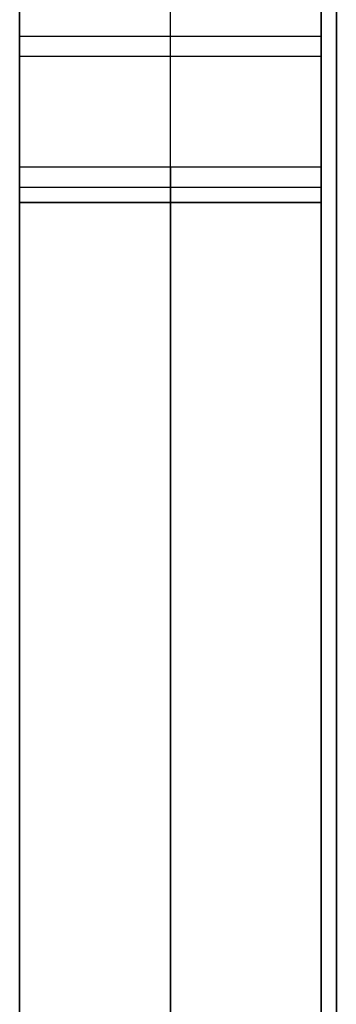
# Model space of a CAD drawing. Header units: millimetres. Extents: x -88 to 88, y -12 to 103.
# Tile 160 of 256: x -47.591 to -47.381, y 9.695 to 10.346. Entities that reach past the tile are written whole.
import ezdxf

# ---------------------------------------------------------------- set-up
doc = ezdxf.new("R2010")
doc.units = ezdxf.units.MM
doc.layers.add('Default', color=7, linetype='Continuous', true_color=0x000000)

msp = doc.modelspace()

# ---------------------------------------------------------------- linework, layer by layer
at = {"layer": 'Default', "color": 254, "true_color": 0xcad1ee}
for points in [[(-47.59118, 18.33519), (-47.59118, 4.53519)], [(-47.59118, 4.53519), (-47.59118, 18.33519)], [(-47.39118, 18.33519), (-47.39118, 4.53519)], [(-47.39118, 4.53519), (-47.39118, 18.33519)], [(-47.38118, 18.33519), (-47.38118, 4.53519)], [(-47.38118, 4.53519), (-47.38118, 18.33519)], [(-47.39118, 11.93519), (-47.39118, 10.23519)], [(-47.39118, 7.13519), (-47.39118, 11.93519)], [(-47.39118, 11.93519), (-47.39118, 5.92019)], [(-47.59118, 11.92519), (-47.59118, 7.12519)], [(-47.49118, 7.12519), (-47.49118, 11.92519)], [(-47.39118, 7.12519), (-47.39118, 11.92519)], [(-47.39118, 10.33519), (-47.59118, 10.33519)], [(-47.59118, 10.33201), (-47.59118, 8.63836)], [(-47.39118, 10.32201), (-47.59118, 10.32201)], [(-47.39118, 10.24858), (-47.59118, 10.24858)], [(-47.59118, 10.24858), (-47.59118, 8.72179)], [(-47.49118, 10.24858), (-47.49118, 8.72179)], [(-47.39118, 8.72179), (-47.39118, 10.24858)], [(-47.59118, 10.23519), (-47.59118, 8.73519)], [(-47.39118, 10.23519), (-47.59118, 10.23519)], [(-47.59118, 10.22519), (-47.59118, 8.72519)], [(-47.39118, 10.22519), (-47.59118, 10.22519)], [(-47.59118, 10.22519), (-47.39118, 10.22519)], [(-47.59118, 8.72519), (-47.59118, 10.22519)], [(-47.49118, 8.72519), (-47.49118, 10.22519)], [(-47.49118, 10.22519), (-47.49118, 8.72519)], [(-47.39118, 8.72519), (-47.39118, 10.22519)], [(-47.39118, 10.22519), (-47.39118, 8.72519)]]:
    msp.add_lwpolyline(points, dxfattribs=at)
at = {"layer": 'Default', "color": 254, "true_color": 0xcad1ee, "extrusion": (1, 2.72026e-13, 4.14135e-13)}
msp.add_lwpolyline([(10.33519, -4.37), (10.33513, -4.36659), (10.33495, -4.36318), (10.33466, -4.35977), (10.33426, -4.35638), (10.33373, -4.35301), (10.3331, -4.34965), (10.33234, -4.34632), (10.33148, -4.34302), (10.3305, -4.33975), (10.32941, -4.33651), (10.32822, -4.33331), (10.32691, -4.33016), (10.32549, -4.32705), (10.32398, -4.32399), (10.32235, -4.32099), (10.32063, -4.31804), (10.31881, -4.31515), (10.31688, -4.31233), (10.31487, -4.30958), (10.31276, -4.30689), (10.31056, -4.30428), (10.30827, -4.30174), (10.3059, -4.29929), (10.30344, -4.29692), (10.30091, -4.29463), (10.2983, -4.29243), (10.29561, -4.29032), (10.29286, -4.2883), (10.29003, -4.28638), (10.28715, -4.28456), (10.2842, -4.28283), (10.28119, -4.28121), (10.27814, -4.27969), (10.27503, -4.27828), (10.27187, -4.27697), (10.26868, -4.27577), (10.26544, -4.27469), (10.26217, -4.27371), (10.25886, -4.27284), (10.25553, -4.27209), (10.25218, -4.27145), (10.2488, -4.27093), (10.24541, -4.27052), (10.24201, -4.27023), (10.2386, -4.27006), (10.23519, -4.27)], dxfattribs=at)
at = {"layer": 'Default', "color": 254, "true_color": 0xcad1ee, "extrusion": (1, -1.32037e-13, -5.5523e-14)}
msp.add_lwpolyline([(10.24858, -4.42), (10.25196, -4.41994), (10.25534, -4.41977), (10.2587, -4.41949), (10.26206, -4.41909), (10.26539, -4.41858), (10.26871, -4.41795), (10.27201, -4.41722), (10.27528, -4.41637), (10.27852, -4.41541), (10.28173, -4.41435), (10.28489, -4.41318), (10.28802, -4.4119), (10.2911, -4.41051), (10.29413, -4.40902), (10.29712, -4.40743), (10.30004, -4.40575), (10.30291, -4.40396), (10.30571, -4.40208), (10.30845, -4.4001), (10.31112, -4.39803), (10.31372, -4.39588), (10.31625, -4.39363), (10.3187, -4.39131), (10.32106, -4.3889), (10.32335, -4.38641), (10.32555, -4.38385), (10.32766, -4.38121), (10.32968, -4.3785), (10.33161, -4.37573), (10.33345, -4.3729), (10.33519, -4.37)], dxfattribs=at)
at = {"layer": 'Default', "color": 254, "true_color": 0xcad1ee, "extrusion": (1, 0, 0)}
for points in [[(10.33519, -4.37), (10.33513, -4.36659), (10.33495, -4.36318), (10.33466, -4.35977), (10.33426, -4.35638), (10.33373, -4.35301), (10.3331, -4.34965), (10.33234, -4.34632), (10.33148, -4.34302), (10.3305, -4.33975), (10.32941, -4.33651), (10.32822, -4.33331), (10.32691, -4.33016), (10.32549, -4.32705), (10.32398, -4.32399), (10.32235, -4.32099), (10.32063, -4.31804), (10.31881, -4.31515), (10.31688, -4.31233), (10.31487, -4.30958), (10.31276, -4.30689), (10.31056, -4.30428), (10.30827, -4.30174), (10.3059, -4.29929), (10.30344, -4.29692), (10.30091, -4.29463), (10.2983, -4.29243), (10.29561, -4.29032), (10.29286, -4.2883), (10.29003, -4.28638), (10.28715, -4.28456), (10.2842, -4.28283), (10.28119, -4.28121), (10.27814, -4.27969), (10.27503, -4.27828), (10.27187, -4.27697), (10.26868, -4.27577), (10.26544, -4.27469), (10.26217, -4.27371), (10.25886, -4.27284), (10.25553, -4.27209), (10.25218, -4.27145), (10.2488, -4.27093), (10.24541, -4.27052), (10.24201, -4.27023), (10.2386, -4.27006), (10.23519, -4.27)], [(10.33519, -4.37), (10.33345, -4.3729), (10.33161, -4.37573), (10.32968, -4.3785), (10.32766, -4.38121), (10.32555, -4.38385), (10.32335, -4.38641), (10.32106, -4.3889), (10.3187, -4.39131), (10.31625, -4.39363), (10.31372, -4.39588), (10.31112, -4.39803), (10.30845, -4.4001), (10.30571, -4.40208), (10.30291, -4.40396), (10.30004, -4.40575), (10.29712, -4.40743), (10.29413, -4.40902), (10.2911, -4.41051), (10.28802, -4.4119), (10.28489, -4.41318), (10.28173, -4.41435), (10.27852, -4.41541), (10.27528, -4.41637), (10.27201, -4.41722), (10.26871, -4.41795), (10.26539, -4.41858), (10.26206, -4.41909), (10.2587, -4.41949), (10.25534, -4.41977), (10.25196, -4.41994), (10.24858, -4.42)], [(10.32201, -4.345), (10.32109, -4.34834), (10.32005, -4.35165), (10.31889, -4.35492), (10.31762, -4.35815), (10.31625, -4.36133), (10.31476, -4.36447), (10.31316, -4.36755), (10.31146, -4.37057), (10.30965, -4.37353), (10.30775, -4.37643), (10.30574, -4.37926), (10.30364, -4.38201), (10.30144, -4.3847), (10.29915, -4.3873), (10.29677, -4.38983), (10.29431, -4.39227), (10.29176, -4.39462), (10.28913, -4.39689), (10.28642, -4.39906), (10.28365, -4.40113), (10.2808, -4.40311), (10.27788, -4.40499), (10.2749, -4.40677), (10.27186, -4.40844), (10.26877, -4.41), (10.26562, -4.41146), (10.26242, -4.41281), (10.25918, -4.41404), (10.2559, -4.41517), (10.25258, -4.41617), (10.24923, -4.41707), (10.24585, -4.41784), (10.24244, -4.4185), (10.23902, -4.41904), (10.23557, -4.41946), (10.23212, -4.41976), (10.22866, -4.41994), (10.22519, -4.42)], [(10.22519, -4.27), (10.22866, -4.27006), (10.23212, -4.27024), (10.23557, -4.27054), (10.23902, -4.27096), (10.24244, -4.2715), (10.24585, -4.27216), (10.24923, -4.27293), (10.25258, -4.27383), (10.2559, -4.27483), (10.25918, -4.27596), (10.26242, -4.27719), (10.26562, -4.27854), (10.26877, -4.28), (10.27186, -4.28156), (10.2749, -4.28323), (10.27788, -4.28501), (10.2808, -4.28689), (10.28365, -4.28887), (10.28642, -4.29094), (10.28913, -4.29311), (10.29176, -4.29538), (10.29431, -4.29773), (10.29677, -4.30017), (10.29915, -4.3027), (10.30144, -4.3053), (10.30364, -4.30799), (10.30574, -4.31074), (10.30775, -4.31357), (10.30965, -4.31647), (10.31146, -4.31943), (10.31316, -4.32245), (10.31476, -4.32553), (10.31625, -4.32867), (10.31762, -4.33185), (10.31889, -4.33508), (10.32005, -4.33835), (10.32109, -4.34166), (10.32201, -4.345)]]:
    msp.add_lwpolyline(points, dxfattribs=at)
at = {"layer": 'Default', "color": 254, "true_color": 0xcad1ee, "extrusion": (1, -5.05286e-12, -2.49491e-12)}
msp.add_lwpolyline([(10.23519, -4.27), (10.2386, -4.27006), (10.24201, -4.27023), (10.24541, -4.27052), (10.2488, -4.27093), (10.25218, -4.27145), (10.25553, -4.27209), (10.25886, -4.27284), (10.26217, -4.27371), (10.26544, -4.27469), (10.26868, -4.27577), (10.27187, -4.27697), (10.27503, -4.27828), (10.27814, -4.27969), (10.28119, -4.28121), (10.2842, -4.28283), (10.28715, -4.28456), (10.29003, -4.28638), (10.29286, -4.2883), (10.29561, -4.29032), (10.2983, -4.29243), (10.30091, -4.29463), (10.30344, -4.29692), (10.3059, -4.29929), (10.30827, -4.30174), (10.31056, -4.30428), (10.31276, -4.30689), (10.31487, -4.30958), (10.31688, -4.31233), (10.31881, -4.31515), (10.32063, -4.31804), (10.32235, -4.32099), (10.32398, -4.32399), (10.32549, -4.32705), (10.32691, -4.33016), (10.32822, -4.33331), (10.32941, -4.33651), (10.3305, -4.33975), (10.33148, -4.34302), (10.33234, -4.34632), (10.3331, -4.34965), (10.33373, -4.35301), (10.33426, -4.35638), (10.33466, -4.35977), (10.33495, -4.36318), (10.33513, -4.36659), (10.33519, -4.37)], dxfattribs=at)
at = {"layer": 'Default', "color": 254, "true_color": 0xcad1ee, "extrusion": (1, -1.87559e-11, 4.9255e-11)}
msp.add_lwpolyline([(10.33519, -4.37), (10.33345, -4.3729), (10.33161, -4.37573), (10.32968, -4.3785), (10.32766, -4.38121), (10.32555, -4.38385), (10.32335, -4.38641), (10.32106, -4.3889), (10.3187, -4.39131), (10.31625, -4.39363), (10.31372, -4.39588), (10.31112, -4.39803), (10.30845, -4.4001), (10.30571, -4.40208), (10.30291, -4.40396), (10.30004, -4.40575), (10.29712, -4.40743), (10.29413, -4.40902), (10.2911, -4.41051), (10.28802, -4.4119), (10.28489, -4.41318), (10.28173, -4.41435), (10.27852, -4.41541), (10.27528, -4.41637), (10.27201, -4.41722), (10.26871, -4.41795), (10.26539, -4.41858), (10.26206, -4.41909), (10.2587, -4.41949), (10.25534, -4.41977), (10.25196, -4.41994), (10.24858, -4.42)], dxfattribs=at)
at = {"layer": 'Default', "color": 254, "true_color": 0xcad1ee, "extrusion": (1, -5.80156e-14, 1.69637e-13)}
msp.add_lwpolyline([(10.22519, -4.42), (10.22866, -4.41994), (10.23212, -4.41976), (10.23557, -4.41946), (10.23902, -4.41904), (10.24244, -4.4185), (10.24585, -4.41784), (10.24923, -4.41707), (10.25258, -4.41617), (10.2559, -4.41517), (10.25918, -4.41404), (10.26242, -4.41281), (10.26562, -4.41146), (10.26877, -4.41), (10.27186, -4.40844), (10.2749, -4.40677), (10.27788, -4.40499), (10.2808, -4.40311), (10.28365, -4.40113), (10.28642, -4.39906), (10.28913, -4.39689), (10.29176, -4.39462), (10.29431, -4.39227), (10.29677, -4.38983), (10.29915, -4.3873), (10.30144, -4.3847), (10.30364, -4.38201), (10.30574, -4.37926), (10.30775, -4.37643), (10.30965, -4.37353), (10.31146, -4.37057), (10.31316, -4.36755), (10.31476, -4.36447), (10.31625, -4.36133), (10.31762, -4.35815), (10.31889, -4.35492), (10.32005, -4.35165), (10.32109, -4.34834), (10.32201, -4.345)], dxfattribs=at)
at = {"layer": 'Default', "color": 254, "true_color": 0xcad1ee, "extrusion": (1, 9.17307e-14, -7.10543e-14)}
msp.add_lwpolyline([(10.32201, -4.345), (10.32109, -4.34166), (10.32005, -4.33835), (10.31889, -4.33508), (10.31762, -4.33185), (10.31625, -4.32867), (10.31476, -4.32553), (10.31316, -4.32245), (10.31146, -4.31943), (10.30965, -4.31647), (10.30775, -4.31357), (10.30574, -4.31074), (10.30364, -4.30799), (10.30144, -4.3053), (10.29915, -4.3027), (10.29677, -4.30017), (10.29431, -4.29773), (10.29176, -4.29538), (10.28913, -4.29311), (10.28642, -4.29094), (10.28365, -4.28887), (10.2808, -4.28689), (10.27788, -4.28501), (10.2749, -4.28323), (10.27186, -4.28156), (10.26877, -4.28), (10.26562, -4.27854), (10.26242, -4.27719), (10.25918, -4.27596), (10.2559, -4.27483), (10.25258, -4.27383), (10.24923, -4.27293), (10.24585, -4.27216), (10.24244, -4.2715), (10.23902, -4.27096), (10.23557, -4.27054), (10.23212, -4.27024), (10.22866, -4.27006), (10.22519, -4.27)], dxfattribs=at)
at = {"layer": 'Default', "color": 254, "true_color": 0xcad1ee, "extrusion": (1, 3.23793e-13, -6.07493e-13)}
msp.add_lwpolyline([(10.22519, -4.42), (10.22866, -4.41994), (10.23212, -4.41976), (10.23557, -4.41946), (10.23902, -4.41904), (10.24244, -4.4185), (10.24585, -4.41784), (10.24923, -4.41707), (10.25258, -4.41617), (10.2559, -4.41517), (10.25918, -4.41404), (10.26242, -4.41281), (10.26562, -4.41146), (10.26877, -4.41), (10.27186, -4.40844), (10.2749, -4.40677), (10.27788, -4.40499), (10.2808, -4.40311), (10.28365, -4.40113), (10.28642, -4.39906), (10.28913, -4.39689), (10.29176, -4.39462), (10.29431, -4.39227), (10.29677, -4.38983), (10.29915, -4.3873), (10.30144, -4.3847), (10.30364, -4.38201), (10.30574, -4.37926), (10.30775, -4.37643), (10.30965, -4.37353), (10.31146, -4.37057), (10.31316, -4.36755), (10.31476, -4.36447), (10.31625, -4.36133), (10.31762, -4.35815), (10.31889, -4.35492), (10.32005, -4.35165), (10.32109, -4.34834), (10.32201, -4.345)], dxfattribs=at)
at = {"layer": 'Default', "color": 254, "true_color": 0xcad1ee, "extrusion": (1, 4.73539e-13, 7.06076e-13)}
msp.add_lwpolyline([(10.32201, -4.345), (10.32109, -4.34166), (10.32005, -4.33835), (10.31889, -4.33508), (10.31762, -4.33185), (10.31625, -4.32867), (10.31476, -4.32553), (10.31316, -4.32245), (10.31146, -4.31943), (10.30965, -4.31647), (10.30775, -4.31357), (10.30574, -4.31074), (10.30364, -4.30799), (10.30144, -4.3053), (10.29915, -4.3027), (10.29677, -4.30017), (10.29431, -4.29773), (10.29176, -4.29538), (10.28913, -4.29311), (10.28642, -4.29094), (10.28365, -4.28887), (10.2808, -4.28689), (10.27788, -4.28501), (10.2749, -4.28323), (10.27186, -4.28156), (10.26877, -4.28), (10.26562, -4.27854), (10.26242, -4.27719), (10.25918, -4.27596), (10.2559, -4.27483), (10.25258, -4.27383), (10.24923, -4.27293), (10.24585, -4.27216), (10.24244, -4.2715), (10.23902, -4.27096), (10.23557, -4.27054), (10.23212, -4.27024), (10.22866, -4.27006), (10.22519, -4.27)], dxfattribs=at)

doc.saveas('drawing.dxf')
